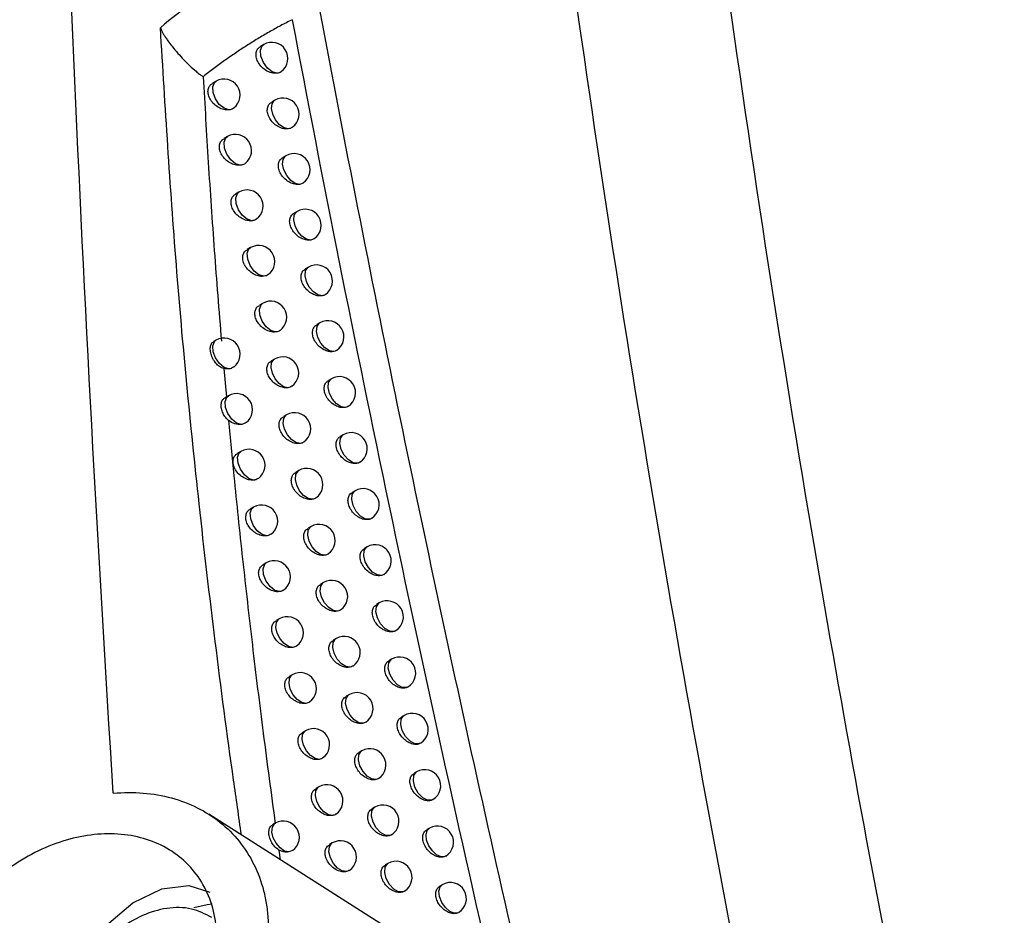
# Model space of a CAD drawing. Header units: millimetres. Extents: x 15458 to 16408, y 10213 to 11277.
# Tile 18 of 54: x 16277 to 16308, y 10399 to 10427. Entities that reach past the tile are written whole.
import ezdxf

# ---------------------------------------------------------------- set-up
doc = ezdxf.new("R2010")
doc.units = ezdxf.units.MM

msp = doc.modelspace()

# ---------------------------------------------------------------- linework, layer by layer
at = {"color": 7, "linetype": 'Continuous', "lineweight": 25}
for p, q in [((16284.741, 10426.474), (16284.641, 10426.416)), ((16283.26, 10425.336), (16283.152, 10425.274)), ((16285.087, 10424.749), (16284.99, 10424.693)), ((16283.613, 10423.617), (16283.508, 10423.556)), ((16285.429, 10423.025), (16285.333, 10422.969)), ((16283.97, 10421.896), (16283.867, 10421.836)), ((16285.775, 10421.298), (16285.682, 10421.243)), ((16284.332, 10420.172), (16284.23, 10420.114)), ((16286.126, 10419.568), (16286.034, 10419.515)), ((16284.705, 10418.444), (16284.606, 10418.387)), ((16286.481, 10417.836), (16286.391, 10417.784)), ((16283.258, 10417.3), (16283.187, 10417.259)), ((16285.075, 10416.716), (16284.977, 10416.66)), ((16283.502, 10416.422), (16283.581, 10415.536)), ((16286.841, 10416.103), (16286.752, 10416.052)), ((16283.643, 10415.576), (16283.541, 10415.517)), ((16285.449, 10414.985), (16285.353, 10414.93)), ((16287.205, 10414.367), (16287.118, 10414.317)), ((16284.032, 10413.849), (16283.929, 10413.79)), ((16285.827, 10413.253), (16285.733, 10413.199)), ((16287.574, 10412.628), (16287.489, 10412.579)), ((16284.424, 10412.12), (16284.324, 10412.062)), ((16286.209, 10411.518), (16286.118, 10411.465)), ((16287.947, 10410.888), (16287.864, 10410.84)), ((16284.821, 10410.389), (16284.723, 10410.332)), ((16286.596, 10409.781), (16286.506, 10409.729)), ((16288.325, 10409.146), (16288.243, 10409.099)), ((16285.222, 10408.655), (16285.126, 10408.6)), ((16286.987, 10408.041), (16286.899, 10407.991)), ((16288.707, 10407.402), (16288.627, 10407.355)), ((16285.627, 10406.92), (16285.533, 10406.865)), ((16287.383, 10406.3), (16287.296, 10406.25)), ((16289.094, 10405.655), (16289.015, 10405.61)), ((16286.036, 10405.182), (16285.944, 10405.128)), ((16287.783, 10404.557), (16287.698, 10404.508)), ((16289.6, 10404.801), (16289.564, 10404.776)), ((16289.486, 10403.907), (16289.408, 10403.862)), ((16286.45, 10403.441), (16286.359, 10403.389)), ((16289.99, 10403.05), (16289.961, 10403.029)), ((16288.187, 10402.811), (16288.103, 10402.763)), ((16292.173, 10396.781), (16283.034, 10402.592)), ((16285.098, 10402.31), (16285.009, 10402.259)), ((16289.882, 10402.157), (16289.805, 10402.113)), ((16285.211, 10401.481), (16285.254, 10401.181)), ((16286.867, 10401.699), (16286.778, 10401.648)), ((16285.634, 10401.467), (16285.517, 10401.421)), ((16290.385, 10401.298), (16290.363, 10401.281)), ((16288.595, 10401.064), (16288.514, 10401.017)), ((16290.282, 10400.405), (16290.207, 10400.361))]:
    msp.add_line(p, q, dxfattribs=at)
at = {"color": 7, "linetype": 'Continuous', "lineweight": 25, "flags": 128}
for points in [[(16285.152, 10425.584), (16285.004, 10425.625), (16284.853, 10425.744), (16284.729, 10425.918), (16284.653, 10426.115), (16284.641, 10426.299), (16284.694, 10426.433), (16284.741, 10426.474)], [(16283.656, 10424.447), (16283.51, 10424.495), (16283.363, 10424.616), (16283.243, 10424.789), (16283.171, 10424.982), (16283.16, 10425.161), (16283.212, 10425.294), (16283.26, 10425.336)], [(16285.502, 10423.86), (16285.37, 10423.891), (16285.232, 10423.988), (16285.11, 10424.135), (16285.024, 10424.31), (16284.985, 10424.486), (16285.001, 10424.636), (16285.068, 10424.736), (16285.087, 10424.749)], [(16284.013, 10422.728), (16283.866, 10422.774), (16283.719, 10422.895), (16283.598, 10423.068), (16283.525, 10423.262), (16283.513, 10423.442), (16283.565, 10423.575), (16283.613, 10423.617)], [(16285.849, 10422.135), (16285.716, 10422.165), (16285.577, 10422.26), (16285.454, 10422.407), (16285.366, 10422.582), (16285.327, 10422.759), (16285.342, 10422.91), (16285.41, 10423.012), (16285.429, 10423.025)], [(16284.374, 10421.007), (16284.227, 10421.051), (16284.079, 10421.171), (16283.956, 10421.344), (16283.882, 10421.539), (16283.87, 10421.72), (16283.922, 10421.854), (16283.97, 10421.896)], [(16286.199, 10420.409), (16286.066, 10420.435), (16285.926, 10420.53), (16285.802, 10420.676), (16285.713, 10420.853), (16285.673, 10421.031), (16285.689, 10421.183), (16285.757, 10421.285), (16285.775, 10421.298)], [(16284.74, 10419.283), (16284.592, 10419.325), (16284.443, 10419.444), (16284.319, 10419.618), (16284.244, 10419.813), (16284.231, 10419.996), (16284.283, 10420.131), (16284.332, 10420.172)], [(16286.555, 10418.68), (16286.421, 10418.704), (16286.281, 10418.797), (16286.155, 10418.944), (16286.065, 10419.121), (16286.024, 10419.3), (16286.039, 10419.453), (16286.108, 10419.556), (16286.126, 10419.568)], [(16285.117, 10417.555), (16284.97, 10417.595), (16284.819, 10417.713), (16284.694, 10417.886), (16284.618, 10418.083), (16284.605, 10418.266), (16284.657, 10418.402), (16284.705, 10418.444)], [(16286.915, 10416.949), (16286.781, 10416.971), (16286.639, 10417.062), (16286.513, 10417.209), (16286.421, 10417.387), (16286.379, 10417.567), (16286.394, 10417.722), (16286.463, 10417.825), (16286.481, 10417.836)], [(16283.657, 10416.411), (16283.511, 10416.457), (16283.364, 10416.578), (16283.243, 10416.75), (16283.17, 10416.944), (16283.158, 10417.123), (16283.209, 10417.257), (16283.258, 10417.3)], [(16285.491, 10415.827), (16285.359, 10415.857), (16285.221, 10415.953), (16285.099, 10416.099), (16285.012, 10416.273), (16284.973, 10416.449), (16284.987, 10416.6), (16285.054, 10416.702), (16285.075, 10416.716)], [(16287.279, 10415.215), (16287.145, 10415.235), (16287.003, 10415.325), (16286.875, 10415.472), (16286.782, 10415.65), (16286.739, 10415.832), (16286.754, 10415.988), (16286.824, 10416.091), (16286.841, 10416.103)], [(16284.046, 10414.686), (16283.899, 10414.731), (16283.751, 10414.85), (16283.629, 10415.023), (16283.555, 10415.217), (16283.542, 10415.398), (16283.593, 10415.533), (16283.643, 10415.576)], [(16285.869, 10414.096), (16285.737, 10414.125), (16285.598, 10414.219), (16285.475, 10414.365), (16285.387, 10414.54), (16285.347, 10414.717), (16285.361, 10414.869), (16285.428, 10414.971), (16285.449, 10414.985)], [(16287.648, 10413.48), (16287.514, 10413.497), (16287.371, 10413.586), (16287.241, 10413.732), (16287.147, 10413.912), (16287.103, 10414.095), (16287.118, 10414.251), (16287.188, 10414.356), (16287.205, 10414.367)], [(16284.438, 10412.96), (16284.291, 10413.002), (16284.143, 10413.121), (16284.019, 10413.294), (16283.944, 10413.489), (16283.931, 10413.671), (16283.982, 10413.806), (16284.032, 10413.849)], [(16286.252, 10412.364), (16286.119, 10412.39), (16285.98, 10412.483), (16285.855, 10412.629), (16285.766, 10412.805), (16285.725, 10412.983), (16285.739, 10413.136), (16285.806, 10413.239), (16285.827, 10413.253)], [(16288.022, 10411.743), (16287.888, 10411.757), (16287.744, 10411.844), (16287.612, 10411.99), (16287.517, 10412.171), (16287.472, 10412.355), (16287.487, 10412.513), (16287.558, 10412.618), (16287.574, 10412.628)], [(16284.835, 10411.231), (16284.688, 10411.271), (16284.538, 10411.389), (16284.414, 10411.562), (16284.337, 10411.758), (16284.324, 10411.941), (16284.375, 10412.077), (16284.424, 10412.12)], [(16286.639, 10410.629), (16286.506, 10410.653), (16286.366, 10410.745), (16286.24, 10410.891), (16286.149, 10411.068), (16286.107, 10411.247), (16286.122, 10411.401), (16286.189, 10411.504), (16286.209, 10411.518)], [(16288.4, 10410.004), (16288.267, 10410.015), (16288.121, 10410.101), (16287.988, 10410.247), (16287.891, 10410.428), (16287.846, 10410.614), (16287.86, 10410.773), (16287.932, 10410.878), (16287.947, 10410.888)], [(16285.236, 10409.5), (16285.089, 10409.538), (16284.938, 10409.655), (16284.812, 10409.828), (16284.735, 10410.025), (16284.72, 10410.209), (16284.772, 10410.346), (16284.821, 10410.389)], [(16287.031, 10408.893), (16286.897, 10408.914), (16286.756, 10409.005), (16286.629, 10409.151), (16286.537, 10409.328), (16286.494, 10409.509), (16286.508, 10409.664), (16286.577, 10409.768), (16286.596, 10409.781)], [(16288.784, 10408.263), (16288.65, 10408.271), (16288.503, 10408.355), (16288.369, 10408.501), (16288.27, 10408.683), (16288.224, 10408.87), (16288.238, 10409.031), (16288.31, 10409.136), (16288.325, 10409.146)], [(16285.642, 10407.766), (16285.509, 10407.795), (16285.371, 10407.889), (16285.249, 10408.035), (16285.16, 10408.209), (16285.12, 10408.386), (16285.134, 10408.537), (16285.2, 10408.64), (16285.222, 10408.655)], [(16287.427, 10407.154), (16287.293, 10407.173), (16287.151, 10407.262), (16287.022, 10407.408), (16286.929, 10407.586), (16286.886, 10407.768), (16286.899, 10407.924), (16286.968, 10408.029), (16286.987, 10408.041)], [(16289.171, 10406.52), (16289.037, 10406.525), (16288.89, 10406.607), (16288.754, 10406.752), (16288.653, 10406.936), (16288.606, 10407.125), (16288.62, 10407.287), (16288.693, 10407.393), (16288.707, 10407.402)], [(16286.051, 10406.031), (16285.919, 10406.057), (16285.78, 10406.151), (16285.656, 10406.296), (16285.566, 10406.471), (16285.525, 10406.649), (16285.539, 10406.801), (16285.605, 10406.905), (16285.627, 10406.92)], [(16287.827, 10405.414), (16287.694, 10405.43), (16287.55, 10405.518), (16287.42, 10405.663), (16287.325, 10405.842), (16287.281, 10406.026), (16287.295, 10406.183), (16287.364, 10406.288), (16287.383, 10406.3)], [(16289.564, 10404.776), (16289.43, 10404.777), (16289.281, 10404.857), (16289.143, 10405.002), (16289.041, 10405.187), (16288.993, 10405.377), (16289.007, 10405.54), (16289.081, 10405.647), (16289.094, 10405.655)], [(16286.465, 10404.293), (16286.332, 10404.317), (16286.192, 10404.409), (16286.067, 10404.555), (16285.977, 10404.731), (16285.935, 10404.909), (16285.948, 10405.063), (16286.015, 10405.167), (16286.036, 10405.182)], [(16288.232, 10403.671), (16288.098, 10403.685), (16287.954, 10403.771), (16287.823, 10403.916), (16287.726, 10404.096), (16287.681, 10404.281), (16287.695, 10404.439), (16287.765, 10404.545), (16287.783, 10404.557)], [(16289.961, 10403.029), (16289.827, 10403.027), (16289.677, 10403.105), (16289.538, 10403.25), (16289.434, 10403.435), (16289.384, 10403.628), (16289.399, 10403.792), (16289.474, 10403.899), (16289.486, 10403.907)], [(16286.883, 10402.553), (16286.75, 10402.575), (16286.609, 10402.666), (16286.483, 10402.811), (16286.391, 10402.988), (16286.348, 10403.168), (16286.362, 10403.322), (16286.429, 10403.427), (16286.45, 10403.441)], [(16288.641, 10401.927), (16288.508, 10401.937), (16288.362, 10402.022), (16288.229, 10402.167), (16288.132, 10402.348), (16288.086, 10402.534), (16288.099, 10402.694), (16288.17, 10402.8), (16288.187, 10402.811)], [(16285.517, 10401.421), (16285.385, 10401.45), (16285.247, 10401.544), (16285.125, 10401.689), (16285.037, 10401.863), (16284.996, 10402.039), (16285.009, 10402.191), (16285.075, 10402.294), (16285.098, 10402.31)], [(16290.363, 10401.281), (16290.243, 10401.272), (16290.106, 10401.332), (16289.973, 10401.451), (16289.864, 10401.611), (16289.796, 10401.789), (16289.779, 10401.957), (16289.816, 10402.09), (16289.882, 10402.157)], [(16287.305, 10400.812), (16287.172, 10400.831), (16287.03, 10400.921), (16286.903, 10401.066), (16286.81, 10401.243), (16286.766, 10401.424), (16286.779, 10401.58), (16286.847, 10401.685), (16286.867, 10401.699)], [(16289.055, 10400.181), (16288.922, 10400.188), (16288.775, 10400.271), (16288.641, 10400.416), (16288.541, 10400.598), (16288.494, 10400.785), (16288.508, 10400.946), (16288.579, 10401.053), (16288.595, 10401.064)], [(16277.879, 10394.744), (16278.013, 10395.85), (16278.404, 10397.013), (16279.017, 10398.129), (16279.797, 10399.1), (16280.676, 10399.838), (16281.574, 10400.279), (16282.413, 10400.383), (16283.065, 10400.175)], [(16290.769, 10399.532), (16290.65, 10399.519), (16290.512, 10399.576), (16290.377, 10399.694), (16290.266, 10399.856), (16290.197, 10400.035), (16290.179, 10400.205), (16290.217, 10400.338), (16290.282, 10400.405)], [(16283.141, 10399.796), (16282.986, 10399.783), (16282.57, 10399.692)]]:
    msp.add_lwpolyline(points, dxfattribs=at)
at = {"color": 7, "linetype": 'Continuous', "lineweight": 25}
for centre, start in [((16284.991, 10426.041), 305.9658), ((16283.51, 10424.903), 307.9126), ((16285.337, 10424.316), 305.5039), ((16283.863, 10423.184), 307.414), ((16285.679, 10422.592), 305.0651), ((16284.22, 10421.463), 306.9258), ((16286.025, 10420.865), 304.6377), ((16284.582, 10419.739), 306.4482), ((16286.376, 10419.135), 304.2218), ((16284.955, 10418.011), 305.9719), ((16286.731, 10417.403), 303.8178), ((16283.508, 10416.867), 307.1312), ((16285.325, 10416.283), 305.5172), ((16287.091, 10415.67), 303.4261), ((16283.893, 10415.143), 306.6356), ((16285.699, 10414.552), 305.0742), ((16287.455, 10413.934), 303.047), ((16284.282, 10413.416), 306.1543), ((16286.077, 10412.82), 304.643), ((16287.824, 10412.195), 302.6807), ((16284.674, 10411.687), 305.6869), ((16286.459, 10411.085), 304.2241), ((16288.197, 10410.455), 302.3274), ((16285.071, 10409.956), 305.2147), ((16286.846, 10409.348), 303.8177), ((16288.575, 10408.713), 301.9874), ((16285.472, 10408.222), 305.3284), ((16287.237, 10407.608), 303.424), ((16288.957, 10406.969), 301.6605), ((16285.877, 10406.487), 304.8889), ((16287.633, 10405.867), 303.0433), ((16289.344, 10405.222), 301.3337), ((16286.286, 10404.749), 304.4618), ((16288.033, 10404.124), 302.6757), ((16289.735, 10403.474), 301.05), ((16286.7, 10403.008), 304.0473), ((16288.437, 10402.378), 302.3216), ((16285.348, 10401.877), 304.8709), ((16290.131, 10401.724), 300.7743), ((16287.117, 10401.266), 303.6458), ((16288.845, 10400.631), 301.981), ((16290.532, 10399.972), 300.5066)]:
    msp.add_arc(centre, 0.5, start, 119.9973, dxfattribs=at)
for points, knots in [([(16303.329, 10379.232), (16302.001, 10385.18), (16300.763, 10391.107), (16298.474, 10402.903), (16297.422, 10408.773), (16295.501, 10420.457), (16294.633, 10426.274), (16293.084, 10437.828), (16292.402, 10443.568), (16291.226, 10454.973), (16290.731, 10460.642), (16289.929, 10471.876), (16289.622, 10477.444), (16288.984, 10493.999), (16288.931, 10504.84), (16289.265, 10515.482)], [0, 0, 0, 0, 0.125, 0.125, 0.25, 0.25, 0.375, 0.375, 0.5, 0.5, 0.625, 0.625, 0.75, 0.75, 1, 1, 1, 1]), ([(16294.114, 10513.043), (16293.858, 10504.179), (16293.866, 10495.157), (16294.494, 10474.057), (16295.3, 10461.883), (16297.806, 10437.16), (16299.507, 10424.611), (16303.384, 10401.63), (16305.411, 10391.245), (16307.723, 10380.795)], [3.1092412, 3.1092412, 3.1092412, 3.1092412, 3.1759593, 3.1759593, 3.2629391, 3.2629391, 3.3499188, 3.3499188, 3.4204698, 3.4204698, 3.4204698, 3.4204698]), ([(16280.07, 10403.241), (16279.589, 10410.883), (16279.181, 10418.489), (16278.514, 10433.631), (16278.254, 10441.168), (16278.07, 10448.666)], [0, 0, 0, 0, 0.5, 0.5, 1, 1, 1, 1]), ([(16292.943, 10396.764), (16291.027, 10405.043), (16289.27, 10413.258), (16286.861, 10425.48), (16286.096, 10429.538), (16284.643, 10437.616), (16283.955, 10441.634), (16283.306, 10445.631)], [0, 0, 0, 0, 0.5, 0.5, 0.75, 0.75, 1, 1, 1, 1]), ([(16285.941, 10429.733), (16285.153, 10429.393), (16284.386, 10428.992), (16282.912, 10428.076), (16282.205, 10427.562), (16281.535, 10426.997)], [0, 0, 0, 0, 0.5, 0.5, 1, 1, 1, 1]), ([(16285.624, 10427.245), (16285.503, 10427.183), (16285.262, 10427.059), (16284.905, 10426.861), (16284.553, 10426.654), (16284.205, 10426.437), (16283.862, 10426.211), (16283.524, 10425.976), (16283.191, 10425.732), (16282.974, 10425.562), (16282.865, 10425.477)], [0, 0, 0, 0, 0.124947, 0.249839, 0.374709, 0.499595, 0.624532, 0.749556, 0.8747, 1, 1, 1, 1]), ([(16285.624, 10427.245), (16286.567, 10422.247), (16287.57, 10417.213), (16289.695, 10407.084), (16290.815, 10401.996), (16291.995, 10396.887)], [0, 0, 0, 0, 0.5, 0.5, 1, 1, 1, 1]), ([(16284.05, 10401.946), (16283.968, 10402.515), (16283.471, 10405.958), (16282.742, 10411.87), (16281.983, 10419.652), (16281.684, 10424.548), (16281.535, 10426.997)], [0, 0, 0, 0, 0.067346, 0.407209, 0.703479, 1, 1, 1, 1]), ([(16281.535, 10426.997), (16281.542, 10426.979), (16281.556, 10426.937), (16281.591, 10426.868), (16281.637, 10426.786), (16281.696, 10426.692), (16281.781, 10426.568), (16281.908, 10426.402), (16282.07, 10426.206), (16282.251, 10426.008), (16282.437, 10425.821), (16282.603, 10425.671), (16282.724, 10425.574), (16282.789, 10425.527), (16282.824, 10425.502), (16282.849, 10425.488), (16282.859, 10425.479), (16282.862, 10425.476)], [0, 0, 0, 0, 0.034188, 0.076262, 0.126468, 0.184597, 0.249934, 0.358821, 0.499873, 0.624445, 0.749161, 0.874482, 0.93719, 0.96233, 0.982853, 0.994906, 1, 1, 1, 1]), ([(16285.152, 10425.584), (16285.121, 10425.582), (16285.042, 10425.577), (16284.902, 10425.615), (16284.749, 10425.704), (16284.62, 10425.831), (16284.533, 10425.979), (16284.495, 10426.128), (16284.509, 10426.261), (16284.56, 10426.362), (16284.619, 10426.397), (16284.644, 10426.412)], [0, 0, 0, 0, 0.0800137, 0.2040904, 0.3299009, 0.4545419, 0.575422, 0.6917754, 0.8050761, 0.9181077, 1, 1, 1, 1]), ([(16285.283, 10425.638), (16285.281, 10425.635), (16285.251, 10425.601), (16285.199, 10425.592), (16285.152, 10425.584)], [0, 0, 0, 0, 0.069948, 1, 1, 1, 1]), ([(16282.865, 10425.477), (16282.889, 10425.037), (16282.937, 10424.151), (16283.019, 10422.811), (16283.108, 10421.453), (16283.206, 10420.077), (16283.312, 10418.681), (16283.39, 10417.744), (16283.429, 10417.272)], [0, 0, 0, 0, 0.161629, 0.325266, 0.490916, 0.658584, 0.828277, 1, 1, 1, 1]), ([(16283.656, 10424.447), (16283.632, 10424.446), (16283.558, 10424.443), (16283.422, 10424.476), (16283.264, 10424.562), (16283.131, 10424.688), (16283.041, 10424.836), (16283.003, 10424.984), (16283.017, 10425.117), (16283.069, 10425.218), (16283.13, 10425.254), (16283.155, 10425.269)], [0, 0, 0, 0, 0.0620937, 0.1893714, 0.3189273, 0.4470822, 0.570507, 0.6882243, 0.8021078, 0.9156135, 1, 1, 1, 1]), ([(16283.817, 10424.509), (16283.816, 10424.508), (16283.789, 10424.475), (16283.728, 10424.457), (16283.67, 10424.449), (16283.656, 10424.447)], [0, 0, 0, 0, 0.031615, 0.766329, 1, 1, 1, 1]), ([(16285.502, 10423.86), (16285.47, 10423.858), (16285.39, 10423.852), (16285.248, 10423.892), (16285.097, 10423.981), (16284.969, 10424.108), (16284.882, 10424.256), (16284.844, 10424.406), (16284.858, 10424.538), (16284.909, 10424.639), (16284.968, 10424.674), (16284.993, 10424.688)], [0, 0, 0, 0, 0.085114, 0.208356, 0.333201, 0.456911, 0.577062, 0.692953, 0.805978, 0.918772, 1, 1, 1, 1]), ([(16285.626, 10423.911), (16285.624, 10423.909), (16285.595, 10423.876), (16285.547, 10423.868), (16285.502, 10423.86)], [0, 0, 0, 0, 0.08101, 1, 1, 1, 1]), ([(16284.013, 10422.728), (16283.987, 10422.727), (16283.911, 10422.723), (16283.774, 10422.757), (16283.618, 10422.844), (16283.486, 10422.971), (16283.397, 10423.118), (16283.358, 10423.267), (16283.373, 10423.4), (16283.425, 10423.5), (16283.485, 10423.536), (16283.51, 10423.552)], [0, 0, 0, 0, 0.066904, 0.193365, 0.321937, 0.449139, 0.571853, 0.689178, 0.802895, 0.91628, 1, 1, 1, 1]), ([(16285.849, 10422.135), (16285.814, 10422.133), (16285.733, 10422.127), (16285.589, 10422.167), (16285.439, 10422.257), (16285.312, 10422.385), (16285.226, 10422.533), (16285.189, 10422.682), (16285.203, 10422.815), (16285.253, 10422.916), (16285.312, 10422.95), (16285.336, 10422.965)], [0, 0, 0, 0, 0.0901464, 0.2125722, 0.3364807, 0.4592891, 0.5787283, 0.6941506, 0.8068824, 0.9194168, 1, 1, 1, 1]), ([(16284.166, 10422.788), (16284.165, 10422.787), (16284.138, 10422.754), (16284.08, 10422.738), (16284.024, 10422.73), (16284.013, 10422.728)], [0, 0, 0, 0, 0.033959, 0.799522, 1, 1, 1, 1]), ([(16285.965, 10422.184), (16285.962, 10422.182), (16285.934, 10422.151), (16285.889, 10422.143), (16285.849, 10422.135)], [0, 0, 0, 0, 0.094597, 1, 1, 1, 1]), ([(16284.374, 10421.007), (16284.346, 10421.005), (16284.269, 10421.001), (16284.131, 10421.037), (16283.976, 10421.124), (16283.845, 10421.251), (16283.756, 10421.399), (16283.719, 10421.548), (16283.733, 10421.68), (16283.785, 10421.781), (16283.844, 10421.817), (16283.87, 10421.832)], [0, 0, 0, 0, 0.07175, 0.197394, 0.324992, 0.451254, 0.57326, 0.69018, 0.803704, 0.916942, 1, 1, 1, 1]), ([(16284.52, 10421.064), (16284.519, 10421.063), (16284.491, 10421.03), (16284.435, 10421.016), (16284.383, 10421.008), (16284.374, 10421.007)], [0, 0, 0, 0, 0.0376274, 0.8372028, 1, 1, 1, 1]), ([(16286.199, 10420.409), (16286.163, 10420.406), (16286.08, 10420.398), (16285.935, 10420.441), (16285.786, 10420.53), (16285.661, 10420.659), (16285.575, 10420.807), (16285.538, 10420.956), (16285.552, 10421.09), (16285.602, 10421.19), (16285.66, 10421.224), (16285.685, 10421.239)], [0, 0, 0, 0, 0.095239, 0.216845, 0.339822, 0.461734, 0.580458, 0.695397, 0.807811, 0.920059, 1, 1, 1, 1]), ([(16286.308, 10420.455), (16286.305, 10420.452), (16286.279, 10420.424), (16286.237, 10420.416), (16286.199, 10420.409)], [0, 0, 0, 0, 0.111732, 1, 1, 1, 1]), ([(16284.74, 10419.283), (16284.71, 10419.281), (16284.632, 10419.277), (16284.492, 10419.314), (16284.338, 10419.402), (16284.208, 10419.529), (16284.12, 10419.676), (16284.083, 10419.826), (16284.097, 10419.958), (16284.149, 10420.059), (16284.208, 10420.094), (16284.233, 10420.109)], [0, 0, 0, 0, 0.076634, 0.20146, 0.328094, 0.453428, 0.574727, 0.691228, 0.804537, 0.917599, 1, 1, 1, 1]), ([(16286.555, 10418.68), (16286.516, 10418.676), (16286.432, 10418.668), (16286.286, 10418.712), (16286.138, 10418.802), (16286.013, 10418.93), (16285.928, 10419.078), (16285.891, 10419.228), (16285.905, 10419.362), (16285.955, 10419.462), (16286.013, 10419.496), (16286.037, 10419.51)], [0, 0, 0, 0, 0.100396, 0.221178, 0.343227, 0.464247, 0.582251, 0.696692, 0.808764, 0.920699, 1, 1, 1, 1]), ([(16284.878, 10419.338), (16284.877, 10419.337), (16284.849, 10419.305), (16284.795, 10419.292), (16284.746, 10419.284), (16284.74, 10419.283)], [0, 0, 0, 0, 0.042869, 0.880139, 1, 1, 1, 1]), ([(16286.656, 10418.724), (16286.652, 10418.721), (16286.627, 10418.695), (16286.588, 10418.687), (16286.555, 10418.68)], [0, 0, 0, 0, 0.133267, 1, 1, 1, 1]), ([(16285.117, 10417.555), (16285.086, 10417.552), (16285.006, 10417.547), (16284.865, 10417.585), (16284.713, 10417.674), (16284.584, 10417.801), (16284.497, 10417.949), (16284.459, 10418.099), (16284.473, 10418.231), (16284.525, 10418.332), (16284.584, 10418.367), (16284.609, 10418.382)], [0, 0, 0, 0, 0.081656, 0.205646, 0.331306, 0.455705, 0.576284, 0.692345, 0.80541, 0.918265, 1, 1, 1, 1]), ([(16286.915, 10416.949), (16286.874, 10416.944), (16286.789, 10416.935), (16286.641, 10416.98), (16286.494, 10417.071), (16286.37, 10417.2), (16286.285, 10417.348), (16286.249, 10417.498), (16286.262, 10417.631), (16286.312, 10417.731), (16286.37, 10417.765), (16286.394, 10417.78)], [0, 0, 0, 0, 0.105621, 0.225574, 0.346698, 0.466829, 0.584109, 0.698036, 0.809742, 0.921337, 1, 1, 1, 1]), ([(16285.248, 10417.608), (16285.247, 10417.606), (16285.216, 10417.572), (16285.166, 10417.563), (16285.117, 10417.555)], [0, 0, 0, 0, 0.050291, 1, 1, 1, 1]), ([(16283.502, 10416.422), (16283.457, 10416.438), (16283.367, 10416.471), (16283.252, 10416.58), (16283.16, 10416.717), (16283.099, 10416.872), (16283.075, 10417.022), (16283.092, 10417.148), (16283.132, 10417.228), (16283.177, 10417.247), (16283.19, 10417.253)], [0, 0, 0, 0, 0.129858, 0.259389, 0.393927, 0.530857, 0.668496, 0.806185, 0.943885, 1, 1, 1, 1]), ([(16287.008, 10416.991), (16287.004, 10416.987), (16286.98, 10416.963), (16286.945, 10416.955), (16286.915, 10416.949)], [0, 0, 0, 0, 0.160337, 1, 1, 1, 1]), ([(16283.81, 10416.469), (16283.774, 10416.448), (16283.728, 10416.42), (16283.67, 10416.412), (16283.657, 10416.411)], [0, 0, 0, 0, 0.766142, 1, 1, 1, 1]), ([(16285.491, 10415.827), (16285.458, 10415.824), (16285.377, 10415.818), (16285.234, 10415.858), (16285.083, 10415.947), (16284.955, 10416.075), (16284.869, 10416.222), (16284.831, 10416.372), (16284.846, 10416.505), (16284.897, 10416.605), (16284.956, 10416.64), (16284.98, 10416.655)], [0, 0, 0, 0, 0.086623, 0.209794, 0.334508, 0.457999, 0.577872, 0.693488, 0.806288, 0.918913, 1, 1, 1, 1]), ([(16285.614, 10415.877), (16285.613, 10415.875), (16285.584, 10415.843), (16285.536, 10415.835), (16285.491, 10415.827)], [0, 0, 0, 0, 0.059674, 1, 1, 1, 1]), ([(16287.279, 10415.215), (16287.237, 10415.21), (16287.15, 10415.2), (16287, 10415.247), (16286.855, 10415.338), (16286.731, 10415.467), (16286.647, 10415.615), (16286.611, 10415.765), (16286.624, 10415.899), (16286.674, 10415.999), (16286.732, 10416.033), (16286.756, 10416.047)], [0, 0, 0, 0, 0.110919, 0.230038, 0.350238, 0.469482, 0.586033, 0.69943, 0.810745, 0.921973, 1, 1, 1, 1]), ([(16283.648, 10414.812), (16283.608, 10414.849), (16283.53, 10414.923), (16283.455, 10415.069), (16283.415, 10415.218), (16283.419, 10415.355), (16283.459, 10415.459), (16283.517, 10415.496), (16283.543, 10415.513)], [0, 0, 0, 0, 0.168642, 0.336898, 0.510902, 0.686527, 0.862183, 1, 1, 1, 1]), ([(16287.364, 10415.255), (16287.36, 10415.251), (16287.338, 10415.229), (16287.305, 10415.221), (16287.279, 10415.215)], [0, 0, 0, 0, 0.194486, 1, 1, 1, 1]), ([(16285.869, 10414.096), (16285.834, 10414.093), (16285.752, 10414.087), (16285.608, 10414.128), (16285.458, 10414.217), (16285.331, 10414.345), (16285.245, 10414.493), (16285.208, 10414.643), (16285.222, 10414.776), (16285.273, 10414.876), (16285.332, 10414.911), (16285.356, 10414.926)], [0, 0, 0, 0, 0.091638, 0.213988, 0.337763, 0.460355, 0.579522, 0.694677, 0.807189, 0.919556, 1, 1, 1, 1]), ([(16283.648, 10414.812), (16283.675, 10414.527), (16283.729, 10413.954), (16283.87, 10412.52), (16284.082, 10410.485), (16284.386, 10407.823), (16284.722, 10405.084), (16284.972, 10403.229), (16285.099, 10402.29)], [0, 0, 0, 0, 0.068812, 0.138093, 0.34527, 0.557961, 0.776195, 1, 1, 1, 1]), ([(16284.191, 10414.742), (16284.155, 10414.721), (16284.111, 10414.695), (16284.056, 10414.688), (16284.046, 10414.686)], [0, 0, 0, 0, 0.801983, 1, 1, 1, 1]), ([(16285.985, 10414.145), (16285.983, 10414.143), (16285.956, 10414.112), (16285.911, 10414.104), (16285.869, 10414.096)], [0, 0, 0, 0, 0.071788, 1, 1, 1, 1]), ([(16287.648, 10413.48), (16287.648, 10413.48), (16287.607, 10413.47), (16287.515, 10413.466), (16287.365, 10413.511), (16287.22, 10413.603), (16287.097, 10413.732), (16287.014, 10413.88), (16286.977, 10414.031), (16286.991, 10414.164), (16287.04, 10414.264), (16287.098, 10414.298), (16287.121, 10414.312)], [0, 0, 0, 0, 0.0003231, 0.1162975, 0.2345771, 0.3538536, 0.4722109, 0.5880254, 0.7008744, 0.8117747, 0.922609, 1, 1, 1, 1]), ([(16284.438, 10412.96), (16284.409, 10412.958), (16284.331, 10412.953), (16284.191, 10412.99), (16284.037, 10413.077), (16283.906, 10413.205), (16283.818, 10413.352), (16283.781, 10413.502), (16283.795, 10413.634), (16283.847, 10413.735), (16283.907, 10413.77), (16283.932, 10413.786)], [0, 0, 0, 0, 0.075279, 0.200493, 0.327537, 0.45318, 0.574617, 0.691109, 0.804349, 0.91737, 1, 1, 1, 1]), ([(16287.726, 10413.518), (16287.721, 10413.513), (16287.701, 10413.493), (16287.671, 10413.486), (16287.648, 10413.48)], [0, 0, 0, 0, 0.237874, 1, 1, 1, 1]), ([(16286.252, 10412.364), (16286.215, 10412.361), (16286.132, 10412.353), (16285.986, 10412.395), (16285.837, 10412.485), (16285.711, 10412.614), (16285.626, 10412.762), (16285.589, 10412.912), (16285.603, 10413.045), (16285.653, 10413.145), (16285.712, 10413.18), (16285.736, 10413.194)], [0, 0, 0, 0, 0.096705, 0.218232, 0.341074, 0.462774, 0.581232, 0.695912, 0.808112, 0.920197, 1, 1, 1, 1]), ([(16284.576, 10413.013), (16284.541, 10412.992), (16284.498, 10412.968), (16284.446, 10412.961), (16284.438, 10412.96)], [0, 0, 0, 0, 0.842885, 1, 1, 1, 1]), ([(16288.022, 10411.743), (16288.02, 10411.742), (16287.977, 10411.731), (16287.882, 10411.727), (16287.734, 10411.773), (16287.589, 10411.866), (16287.468, 10411.995), (16287.385, 10412.143), (16287.348, 10412.294), (16287.362, 10412.428), (16287.411, 10412.527), (16287.468, 10412.561), (16287.492, 10412.574)], [0, 0, 0, 0, 0.006571, 0.121834, 0.239257, 0.3576, 0.47506, 0.590121, 0.702395, 0.812846, 0.923251, 1, 1, 1, 1]), ([(16286.36, 10412.41), (16286.358, 10412.408), (16286.332, 10412.38), (16286.29, 10412.371), (16286.252, 10412.364)], [0, 0, 0, 0, 0.087246, 1, 1, 1, 1]), ([(16284.835, 10411.231), (16284.804, 10411.229), (16284.725, 10411.223), (16284.584, 10411.261), (16284.43, 10411.349), (16284.301, 10411.477), (16284.214, 10411.625), (16284.177, 10411.774), (16284.191, 10411.907), (16284.242, 10412.007), (16284.302, 10412.043), (16284.327, 10412.058)], [0, 0, 0, 0, 0.080172, 0.204563, 0.330645, 0.455366, 0.576101, 0.692174, 0.80519, 0.918025, 1, 1, 1, 1]), ([(16288.091, 10411.778), (16288.086, 10411.773), (16288.067, 10411.755), (16288.041, 10411.748), (16288.022, 10411.743)], [0, 0, 0, 0, 0.293619, 1, 1, 1, 1]), ([(16284.966, 10411.281), (16284.93, 10411.261), (16284.889, 10411.239), (16284.841, 10411.232), (16284.835, 10411.231)], [0, 0, 0, 0, 0.889727, 1, 1, 1, 1]), ([(16286.639, 10410.629), (16286.6, 10410.626), (16286.515, 10410.617), (16286.368, 10410.661), (16286.22, 10410.751), (16286.095, 10410.88), (16286.011, 10411.028), (16285.974, 10411.178), (16285.988, 10411.311), (16286.038, 10411.412), (16286.096, 10411.446), (16286.121, 10411.46)], [0, 0, 0, 0, 0.101827, 0.222528, 0.344444, 0.465256, 0.583004, 0.697194, 0.809059, 0.920834, 1, 1, 1, 1]), ([(16286.739, 10410.673), (16286.737, 10410.671), (16286.712, 10410.645), (16286.673, 10410.637), (16286.639, 10410.629)], [0, 0, 0, 0, 0.106853, 1, 1, 1, 1]), ([(16288.4, 10410.004), (16288.396, 10410.003), (16288.351, 10409.99), (16288.255, 10409.987), (16288.107, 10410.033), (16287.963, 10410.126), (16287.843, 10410.255), (16287.76, 10410.404), (16287.724, 10410.555), (16287.737, 10410.689), (16287.786, 10410.788), (16287.843, 10410.821), (16287.867, 10410.835)], [0, 0, 0, 0, 0.012931, 0.127467, 0.244026, 0.361432, 0.477993, 0.59229, 0.703971, 0.813947, 0.923893, 1, 1, 1, 1]), ([(16285.236, 10409.5), (16285.203, 10409.497), (16285.123, 10409.491), (16284.98, 10409.53), (16284.828, 10409.619), (16284.7, 10409.747), (16284.613, 10409.895), (16284.576, 10410.044), (16284.591, 10410.177), (16284.642, 10410.278), (16284.701, 10410.313), (16284.726, 10410.328)], [0, 0, 0, 0, 0.085101, 0.208669, 0.333799, 0.45761, 0.577645, 0.693285, 0.806053, 0.918674, 1, 1, 1, 1]), ([(16288.462, 10410.037), (16288.456, 10410.031), (16288.439, 10410.015), (16288.415, 10410.008), (16288.4, 10410.004)], [0, 0, 0, 0, 0.36639, 1, 1, 1, 1]), ([(16287.031, 10408.893), (16286.99, 10408.888), (16286.904, 10408.879), (16286.755, 10408.924), (16286.608, 10409.015), (16286.484, 10409.144), (16286.4, 10409.292), (16286.363, 10409.442), (16286.377, 10409.576), (16286.427, 10409.676), (16286.485, 10409.71), (16286.509, 10409.724)], [0, 0, 0, 0, 0.107008, 0.226881, 0.347875, 0.467805, 0.584838, 0.698523, 0.810028, 0.921467, 1, 1, 1, 1]), ([(16287.123, 10408.935), (16287.12, 10408.931), (16287.097, 10408.907), (16287.061, 10408.9), (16287.031, 10408.893)], [0, 0, 0, 0, 0.131676, 1, 1, 1, 1]), ([(16288.784, 10408.263), (16288.777, 10408.261), (16288.73, 10408.247), (16288.632, 10408.244), (16288.485, 10408.291), (16288.342, 10408.384), (16288.222, 10408.514), (16288.14, 10408.663), (16288.104, 10408.814), (16288.117, 10408.948), (16288.166, 10409.047), (16288.223, 10409.08), (16288.246, 10409.094)], [0, 0, 0, 0, 0.01941, 0.133202, 0.248888, 0.365355, 0.481011, 0.594535, 0.705603, 0.815076, 0.924537, 1, 1, 1, 1]), ([(16285.642, 10407.766), (16285.607, 10407.763), (16285.525, 10407.757), (16285.381, 10407.797), (16285.23, 10407.886), (16285.103, 10408.014), (16285.017, 10408.162), (16284.98, 10408.312), (16284.994, 10408.445), (16285.045, 10408.546), (16285.104, 10408.58), (16285.129, 10408.595)], [0, 0, 0, 0, 0.090068, 0.212814, 0.337001, 0.459911, 0.579246, 0.69444, 0.806937, 0.919318, 1, 1, 1, 1]), ([(16288.837, 10408.293), (16288.83, 10408.287), (16288.815, 10408.273), (16288.795, 10408.266), (16288.784, 10408.263)], [0, 0, 0, 0, 0.463513, 1, 1, 1, 1]), ([(16287.427, 10407.154), (16287.384, 10407.149), (16287.296, 10407.139), (16287.146, 10407.185), (16287, 10407.277), (16286.877, 10407.406), (16286.793, 10407.554), (16286.757, 10407.704), (16286.771, 10407.838), (16286.82, 10407.938), (16286.878, 10407.972), (16286.902, 10407.986)], [0, 0, 0, 0, 0.112253, 0.231295, 0.351369, 0.47042, 0.586734, 0.699899, 0.811021, 0.922099, 1, 1, 1, 1]), ([(16285.761, 10407.815), (16285.759, 10407.814), (16285.731, 10407.783), (16285.685, 10407.774), (16285.642, 10407.766)], [0, 0, 0, 0, 0.046786, 1, 1, 1, 1]), ([(16289.171, 10406.52), (16289.162, 10406.517), (16289.114, 10406.502), (16289.013, 10406.5), (16288.867, 10406.547), (16288.725, 10406.641), (16288.606, 10406.771), (16288.524, 10406.92), (16288.488, 10407.071), (16288.502, 10407.204), (16288.55, 10407.304), (16288.607, 10407.337), (16288.63, 10407.35)], [0, 0, 0, 0, 0.026015, 0.139046, 0.25385, 0.369371, 0.484118, 0.596857, 0.707291, 0.816237, 0.925183, 1, 1, 1, 1]), ([(16287.511, 10407.194), (16287.507, 10407.19), (16287.486, 10407.168), (16287.454, 10407.161), (16287.427, 10407.154)], [0, 0, 0, 0, 0.163172, 1, 1, 1, 1]), ([(16286.051, 10406.031), (16286.015, 10406.027), (16285.931, 10406.02), (16285.786, 10406.062), (16285.636, 10406.152), (16285.51, 10406.28), (16285.424, 10406.428), (16285.388, 10406.578), (16285.402, 10406.711), (16285.453, 10406.811), (16285.511, 10406.846), (16285.536, 10406.86)], [0, 0, 0, 0, 0.095078, 0.217001, 0.340253, 0.462272, 0.580907, 0.69564, 0.807843, 0.919957, 1, 1, 1, 1]), ([(16289.217, 10406.548), (16289.209, 10406.54), (16289.196, 10406.528), (16289.178, 10406.522), (16289.171, 10406.52)], [0, 0, 0, 0, 0.597184, 1, 1, 1, 1]), ([(16286.162, 10406.078), (16286.161, 10406.076), (16286.134, 10406.047), (16286.091, 10406.039), (16286.051, 10406.031)], [0, 0, 0, 0, 0.058859, 1, 1, 1, 1]), ([(16287.827, 10405.414), (16287.826, 10405.414), (16287.785, 10405.403), (16287.692, 10405.399), (16287.542, 10405.444), (16287.396, 10405.536), (16287.274, 10405.665), (16287.191, 10405.814), (16287.155, 10405.964), (16287.168, 10406.098), (16287.218, 10406.198), (16287.276, 10406.231), (16287.299, 10406.245)], [0, 0, 0, 0, 0.001686, 0.117586, 0.235789, 0.354944, 0.473116, 0.588703, 0.701328, 0.812041, 0.92273, 1, 1, 1, 1]), ([(16289.564, 10404.776), (16289.552, 10404.772), (16289.503, 10404.755), (16289.399, 10404.754), (16289.254, 10404.801), (16289.113, 10404.895), (16288.994, 10405.025), (16288.913, 10405.174), (16288.877, 10405.325), (16288.891, 10405.459), (16288.939, 10405.559), (16288.995, 10405.591), (16289.018, 10405.605)], [0, 0, 0, 0, 0.032754, 0.145007, 0.258917, 0.373487, 0.487318, 0.599259, 0.709038, 0.817428, 0.925831, 1, 1, 1, 1]), ([(16287.903, 10405.451), (16287.899, 10405.447), (16287.88, 10405.427), (16287.85, 10405.42), (16287.827, 10405.414)], [0, 0, 0, 0, 0.203376, 1, 1, 1, 1]), ([(16286.465, 10404.293), (16286.427, 10404.289), (16286.342, 10404.281), (16286.195, 10404.324), (16286.046, 10404.414), (16285.921, 10404.543), (16285.836, 10404.691), (16285.799, 10404.841), (16285.814, 10404.974), (16285.864, 10405.075), (16285.923, 10405.109), (16285.947, 10405.123)], [0, 0, 0, 0, 0.100133, 0.221233, 0.343558, 0.464692, 0.582626, 0.696885, 0.80877, 0.920592, 1, 1, 1, 1]), ([(16286.568, 10404.338), (16286.567, 10404.336), (16286.542, 10404.309), (16286.502, 10404.301), (16286.465, 10404.293)], [0, 0, 0, 0, 0.074383, 1, 1, 1, 1]), ([(16288.232, 10403.671), (16288.229, 10403.671), (16288.186, 10403.659), (16288.09, 10403.655), (16287.941, 10403.701), (16287.797, 10403.794), (16287.676, 10403.923), (16287.593, 10404.072), (16287.557, 10404.222), (16287.571, 10404.356), (16287.62, 10404.456), (16287.677, 10404.489), (16287.701, 10404.503)], [0, 0, 0, 0, 0.007857, 0.123051, 0.240403, 0.358632, 0.475917, 0.590764, 0.702826, 0.813099, 0.923364, 1, 1, 1, 1]), ([(16288.3, 10403.706), (16288.296, 10403.702), (16288.278, 10403.684), (16288.251, 10403.677), (16288.232, 10403.671)], [0, 0, 0, 0, 0.255225, 1, 1, 1, 1]), ([(16289.961, 10403.029), (16289.947, 10403.025), (16289.896, 10403.006), (16289.79, 10403.005), (16289.645, 10403.053), (16289.505, 10403.148), (16289.387, 10403.278), (16289.307, 10403.427), (16289.271, 10403.578), (16289.284, 10403.712), (16289.332, 10403.812), (16289.388, 10403.844), (16289.411, 10403.857)], [0, 0, 0, 0, 0.039635, 0.151092, 0.264096, 0.377708, 0.490615, 0.601743, 0.710846, 0.818653, 0.926483, 1, 1, 1, 1]), ([(16286.883, 10402.553), (16286.843, 10402.549), (16286.757, 10402.54), (16286.608, 10402.584), (16286.461, 10402.675), (16286.336, 10402.804), (16286.252, 10402.952), (16286.215, 10403.102), (16286.23, 10403.236), (16286.28, 10403.336), (16286.338, 10403.37), (16286.362, 10403.384)], [0, 0, 0, 0, 0.105238, 0.225513, 0.346917, 0.467174, 0.584403, 0.698174, 0.809718, 0.921223, 1, 1, 1, 1]), ([(16280.07, 10403.241), (16280.384, 10403.269), (16280.695, 10403.272), (16281.304, 10403.223), (16281.596, 10403.172), (16282.156, 10403.021), (16282.424, 10402.92), (16282.934, 10402.664), (16283.171, 10402.513), (16283.605, 10402.166), (16283.802, 10401.97), (16284.155, 10401.531), (16284.309, 10401.29), (16284.562, 10400.779), (16284.663, 10400.506), (16284.774, 10400.072), (16284.804, 10399.922), (16284.85, 10399.62), (16284.866, 10399.467), (16284.891, 10399.001), (16284.879, 10398.682), (16284.817, 10398.192), (16284.789, 10398.026), (16284.718, 10397.698), (16284.676, 10397.534), (16284.53, 10397.043), (16284.405, 10396.718), (16284.099, 10396.071), (16283.921, 10395.757), (16283.524, 10395.153), (16283.302, 10394.86), (16282.817, 10394.302), (16282.56, 10394.042), (16282.016, 10393.556), (16281.727, 10393.331), (16281.129, 10392.92), (16280.821, 10392.737), (16280.505, 10392.576)], [0, 0, 0, 0, 0.0625, 0.0625, 0.125, 0.125, 0.1875, 0.1875, 0.25, 0.25, 0.3125, 0.3125, 0.375, 0.375, 0.4375, 0.4375, 0.46875, 0.46875, 0.5, 0.5, 0.5625, 0.5625, 0.59375, 0.59375, 0.625, 0.625, 0.6875, 0.6875, 0.75, 0.75, 0.8125, 0.8125, 0.875, 0.875, 0.9375, 0.9375, 1, 1, 1, 1]), ([(16288.641, 10401.927), (16288.636, 10401.926), (16288.591, 10401.913), (16288.494, 10401.91), (16288.346, 10401.956), (16288.202, 10402.049), (16288.082, 10402.178), (16287.999, 10402.327), (16287.963, 10402.478), (16287.977, 10402.612), (16288.026, 10402.711), (16288.083, 10402.745), (16288.107, 10402.758)], [0, 0, 0, 0, 0.014129, 0.128602, 0.245097, 0.362399, 0.478797, 0.592893, 0.704375, 0.814183, 0.923998, 1, 1, 1, 1]), ([(16286.979, 10402.596), (16286.976, 10402.594), (16286.953, 10402.569), (16286.916, 10402.561), (16286.883, 10402.553)], [0, 0, 0, 0, 0.094209, 1, 1, 1, 1]), ([(16285.211, 10401.481), (16285.168, 10401.511), (16285.083, 10401.569), (16284.988, 10401.704), (16284.922, 10401.854), (16284.892, 10402.005), (16284.905, 10402.133), (16284.945, 10402.22), (16284.995, 10402.245), (16285.013, 10402.253)], [0, 0, 0, 0, 0.148663, 0.296922, 0.451224, 0.607337, 0.763649, 0.919832, 1, 1, 1, 1]), ([(16290.363, 10401.281), (16290.347, 10401.276), (16290.294, 10401.256), (16290.185, 10401.255), (16290.041, 10401.303), (16289.902, 10401.398), (16289.785, 10401.528), (16289.705, 10401.678), (16289.669, 10401.829), (16289.682, 10401.963), (16289.73, 10402.062), (16289.786, 10402.095), (16289.808, 10402.108)], [0, 0, 0, 0, 0.046669, 0.157309, 0.269395, 0.38204, 0.494012, 0.604313, 0.712717, 0.819912, 0.92714, 1, 1, 1, 1]), ([(16283.13, 10399.778), (16283.21, 10399.52), (16283.259, 10399.252), (16283.299, 10398.694), (16283.289, 10398.404), (16283.206, 10397.808), (16283.134, 10397.511), (16282.934, 10396.918), (16282.803, 10396.62), (16282.492, 10396.049), (16282.313, 10395.774), (16281.906, 10395.245), (16281.682, 10394.996), (16281.204, 10394.537), (16280.946, 10394.324), (16280.41, 10393.945), (16280.134, 10393.779), (16279.567, 10393.494), (16279.273, 10393.375), (16278.694, 10393.191), (16278.405, 10393.126), (16277.829, 10393.049), (16277.545, 10393.038), (16277, 10393.07), (16276.737, 10393.113), (16276.232, 10393.256), (16275.995, 10393.354), (16275.56, 10393.6), (16275.358, 10393.749), (16274.998, 10394.098), (16274.843, 10394.293), (16274.648, 10394.618), (16274.589, 10394.731), (16274.483, 10394.969), (16274.437, 10395.094), (16274.322, 10395.475), (16274.273, 10395.742), (16274.235, 10396.303), (16274.246, 10396.599), (16274.326, 10397.189), (16274.396, 10397.487), (16274.594, 10398.089), (16274.721, 10398.384), (16275.024, 10398.959), (16275.204, 10399.242), (16275.602, 10399.774), (16275.821, 10400.023), (16276.177, 10400.373), (16276.301, 10400.486), (16276.554, 10400.699), (16276.684, 10400.8), (16277.08, 10401.086), (16277.356, 10401.255), (16277.926, 10401.544), (16278.213, 10401.661), (16278.791, 10401.844), (16279.085, 10401.909), (16279.66, 10401.983), (16279.941, 10401.993), (16280.49, 10401.957), (16280.76, 10401.91), (16281.264, 10401.764), (16281.501, 10401.665), (16281.945, 10401.414), (16282.151, 10401.261), (16282.513, 10400.912), (16282.672, 10400.716), (16282.941, 10400.276), (16283.05, 10400.035), (16283.13, 10399.778)], [0, 0, 0, 0, 0.03125, 0.03125, 0.0625, 0.0625, 0.09375, 0.09375, 0.125, 0.125, 0.15625, 0.15625, 0.1875, 0.1875, 0.21875, 0.21875, 0.25, 0.25, 0.28125, 0.28125, 0.3125, 0.3125, 0.34375, 0.34375, 0.375, 0.375, 0.40625, 0.40625, 0.4375, 0.4375, 0.46875, 0.46875, 0.484375, 0.484375, 0.5, 0.5, 0.53125, 0.53125, 0.5625, 0.5625, 0.59375, 0.59375, 0.625, 0.625, 0.65625, 0.65625, 0.6875, 0.6875, 0.703125, 0.703125, 0.71875, 0.71875, 0.75, 0.75, 0.78125, 0.78125, 0.8125, 0.8125, 0.84375, 0.84375, 0.875, 0.875, 0.90625, 0.90625, 0.9375, 0.9375, 0.96875, 0.96875, 1, 1, 1, 1]), ([(16288.702, 10401.959), (16288.696, 10401.954), (16288.68, 10401.938), (16288.657, 10401.932), (16288.641, 10401.927)], [0, 0, 0, 0, 0.323119, 1, 1, 1, 1]), ([(16285.517, 10401.421), (16285.471, 10401.413), (16285.42, 10401.415), (16285.316, 10401.435), (16285.262, 10401.454), (16285.211, 10401.481)], [0, 0, 0, 0, 0.5, 0.5, 1, 1, 1, 1]), ([(16287.305, 10400.812), (16287.263, 10400.807), (16287.176, 10400.797), (16287.026, 10400.843), (16286.879, 10400.934), (16286.756, 10401.063), (16286.672, 10401.211), (16286.635, 10401.361), (16286.65, 10401.495), (16286.7, 10401.595), (16286.758, 10401.629), (16286.782, 10401.643)], [0, 0, 0, 0, 0.110396, 0.229844, 0.350333, 0.469717, 0.58624, 0.699507, 0.810688, 0.92185, 1, 1, 1, 1]), ([(16289.055, 10400.181), (16289.048, 10400.179), (16289.001, 10400.165), (16288.902, 10400.162), (16288.754, 10400.208), (16288.612, 10400.302), (16288.492, 10400.432), (16288.41, 10400.581), (16288.374, 10400.732), (16288.388, 10400.865), (16288.437, 10400.965), (16288.494, 10400.998), (16288.517, 10401.012)], [0, 0, 0, 0, 0.020507, 0.134244, 0.249875, 0.366248, 0.481756, 0.595094, 0.705976, 0.815294, 0.924633, 1, 1, 1, 1]), ([(16287.393, 10400.852), (16287.391, 10400.849), (16287.368, 10400.826), (16287.335, 10400.819), (16287.305, 10400.812)], [0, 0, 0, 0, 0.119481, 1, 1, 1, 1]), ([(16290.769, 10399.532), (16290.751, 10399.525), (16290.696, 10399.503), (16290.585, 10399.503), (16290.442, 10399.551), (16290.303, 10399.647), (16290.187, 10399.777), (16290.107, 10399.927), (16290.072, 10400.078), (16290.085, 10400.212), (16290.132, 10400.311), (16290.188, 10400.343), (16290.21, 10400.356)], [0, 0, 0, 0, 0.053866, 0.163669, 0.274823, 0.386489, 0.497515, 0.606972, 0.714652, 0.821207, 0.927802, 1, 1, 1, 1]), ([(16289.108, 10400.211), (16289.102, 10400.205), (16289.087, 10400.191), (16289.067, 10400.185), (16289.055, 10400.181)], [0, 0, 0, 0, 0.413958, 1, 1, 1, 1]), ([(16283.128, 10399.39), (16282.923, 10399.493), (16282.486, 10399.712), (16281.72, 10399.702), (16280.942, 10399.472), (16280.182, 10398.995), (16279.481, 10398.315), (16279.134, 10397.735), (16278.967, 10397.458)], [0, 0, 0, 0, 0.139778, 0.298163, 0.459171, 0.634875, 0.825215, 1, 1, 1, 1])]:
    msp.add_open_spline(points, degree=3, knots=knots, dxfattribs=at)
for points in [[(16283.657, 10416.411), (16283.608, 10416.406), (16283.555, 10416.409), (16283.502, 10416.422)], [(16284.046, 10414.686), (16283.921, 10414.672), (16283.772, 10414.718), (16283.648, 10414.812)], [(16285.36, 10409.547), (16285.324, 10409.523), (16285.283, 10409.507), (16285.236, 10409.5)]]:
    msp.add_open_spline(points, degree=3, dxfattribs=at)

doc.saveas('drawing.dxf')
